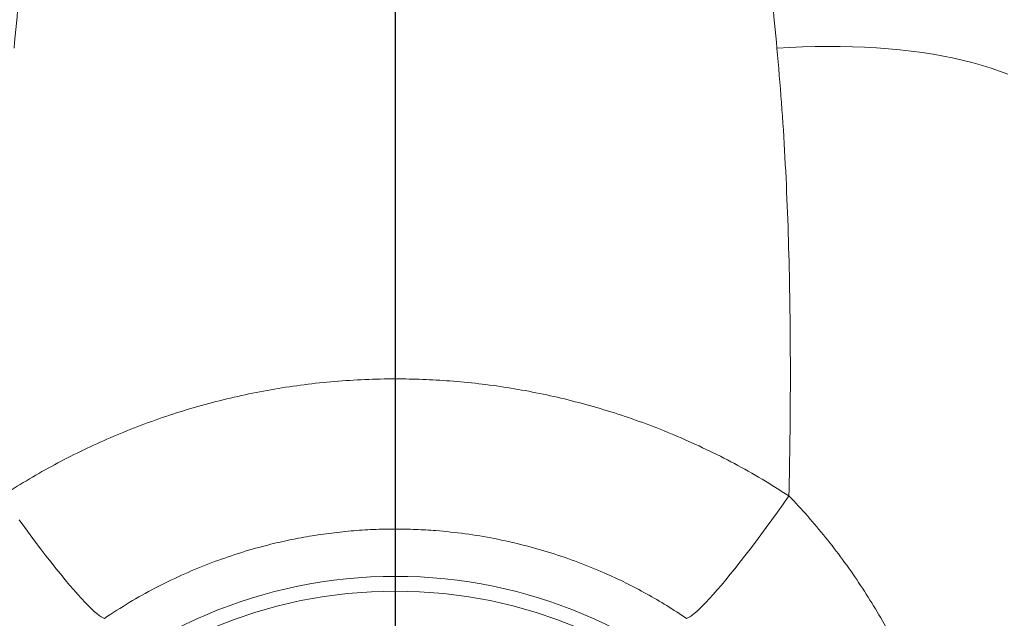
# Model space of a CAD drawing. Header units: millimetres. Extents: x -146 to 1188, y -526 to 1724.
# Tile 5 of 15: x -33 to 99, y -126 to -46. Entities that reach past the tile are written whole.
import ezdxf

# ---------------------------------------------------------------- set-up
doc = ezdxf.new("R2010")
doc.units = ezdxf.units.MM
doc.layers.add('FORMAT', color=7, linetype='Continuous')

# ---------------------------------------------------------------- blocks, each defined once
blk = doc.blocks.new('SW_CENTERMARKSYMBOL_1')
at = {"layer": 'FORMAT', "color": 0}
blk.add_line((0, 5), (0, 293.06), dxfattribs=at)

msp = doc.modelspace()

# ---------------------------------------------------------------- linework, layer by layer
at = {"color": 8, "linetype": 'Continuous', "lineweight": 18, "flags": 128}
for points in [[(68.84, -49.64), (70.56, -49.53), (72.28, -49.46), (73.98, -49.41), (75.67, -49.4), (77.35, -49.4), (79.01, -49.44), (80.64, -49.5), (82.25, -49.59), (83.84, -49.71), (85.39, -49.86), (86.92, -50.03), (88.41, -50.23), (89.86, -50.45), (91.28, -50.7), (92.65, -50.97), (93.98, -51.27), (95.27, -51.6), (96.5, -51.94), (97.69, -52.31), (98.82, -52.71), (99.91, -53.12)], [(56.66, -126.46), (56.86, -126.38), (57.1, -126.25), (57.38, -126.06), (57.69, -125.82), (58.04, -125.52), (58.42, -125.17), (58.83, -124.76), (59.28, -124.31), (59.75, -123.79), (60.26, -123.23), (60.8, -122.62), (61.36, -121.97), (61.95, -121.26), (62.56, -120.51), (63.2, -119.72), (63.86, -118.89), (64.53, -118.03), (65.23, -117.12), (65.94, -116.18), (66.67, -115.21), (67.41, -114.21), (68.16, -113.18), (68.92, -112.13), (69.69, -111.06), (70.46, -109.96)], [(-21.7, -126.46), (-21.9, -126.38), (-22.14, -126.25), (-22.42, -126.06), (-22.73, -125.82), (-23.08, -125.52), (-23.46, -125.17), (-23.87, -124.76), (-24.32, -124.31), (-24.8, -123.79), (-25.3, -123.23), (-25.84, -122.62), (-26.4, -121.97), (-26.99, -121.26), (-27.6, -120.51), (-28.24, -119.72), (-28.9, -118.89), (-29.58, -118.03), (-30.27, -117.12), (-30.99, -116.18), (-31.71, -115.21), (-32.45, -114.21), (-33.2, -113.18)]]:
    msp.add_lwpolyline(points, dxfattribs=at)
at = {"color": 8, "linetype": 'Continuous', "lineweight": 18}
for radius in [65.18, 63.19]:
    msp.add_circle((17.48, -185.98), radius, dxfattribs=at)
for points, knots in [([(-24.27, 26.79), (-24.58, 24.81), (-25.2, 20.84), (-26.11, 14.79), (-27, 8.67), (-27.87, 2.48), (-28.71, -3.78), (-29.54, -10.11), (-30.33, -16.53), (-31.1, -23.03), (-31.85, -29.59), (-32.56, -36.21), (-33.24, -42.89), (-33.67, -47.39), (-33.88, -49.64)], [0, 0, 0, 0, 0.082763, 0.165532, 0.248294, 0.33128, 0.414272, 0.497259, 0.58093, 0.664608, 0.74828, 0.832185, 0.916096, 1, 1, 1, 1]), ([(59.23, 26.79), (59.54, 24.81), (60.16, 20.84), (61.07, 14.79), (61.96, 8.67), (62.83, 2.48), (63.67, -3.78), (64.49, -10.11), (65.29, -16.53), (66.06, -23.03), (66.81, -29.59), (67.52, -36.21), (68.2, -42.89), (68.63, -47.39), (68.84, -49.64)], [0, 0, 0, 0, 0.082763, 0.165532, 0.248294, 0.33128, 0.414272, 0.497259, 0.58093, 0.664608, 0.74828, 0.832185, 0.916096, 1, 1, 1, 1]), ([(68.84, -49.64), (69.05, -52.07), (69.48, -56.94), (69.94, -64.33), (70.28, -71.78), (70.51, -79.3), (70.63, -86.88), (70.66, -94.53), (70.61, -102.22), (70.51, -107.38), (70.46, -109.96)], [0, 0, 0, 0, 0.124336, 0.248672, 0.373298, 0.497924, 0.623328, 0.748733, 0.874367, 1, 1, 1, 1]), ([(-35.51, -109.96), (-34.42, -109.27), (-32.23, -107.88), (-28.85, -105.96), (-25.39, -104.16), (-21.82, -102.49), (-18.16, -100.95), (-14.4, -99.55), (-10.58, -98.31), (-6.7, -97.23), (-2.77, -96.3), (1.19, -95.54), (5.21, -94.94), (9.27, -94.51), (13.37, -94.25), (17.33, -94.16), (21.15, -94.24), (24.88, -94.45), (28.69, -94.81), (32.55, -95.34), (36.4, -96.03), (40.26, -96.88), (44.1, -97.89), (47.93, -99.07), (51.72, -100.41), (55.52, -101.94), (59.33, -103.66), (63.13, -105.58), (66.85, -107.67), (69.26, -109.2), (70.46, -109.96)], [0, 0, 0, 0, 0.034697, 0.069394, 0.10432, 0.139246, 0.174895, 0.210544, 0.246444, 0.282344, 0.318317, 0.354306, 0.390279, 0.426847, 0.463432, 0.5, 0.532639, 0.565327, 0.60001, 0.634694, 0.669611, 0.704528, 0.740176, 0.775825, 0.811725, 0.847625, 0.885568, 0.923512, 0.961756, 1, 1, 1, 1]), ([(97.31, -185.98), (97.31, -184.46), (97.31, -181.22), (97.1, -176.24), (96.68, -171.06), (96.05, -165.89), (95.22, -160.75), (94.17, -155.67), (93, -151), (91.74, -146.74), (90.44, -142.88), (89, -139.06), (87.41, -135.31), (85.67, -131.62), (83.82, -128.11), (81.88, -124.77), (79.86, -121.61), (77.7, -118.52), (75.41, -115.54), (73.01, -112.67), (71.31, -110.87), (70.46, -109.96)], [0, 0, 0, 0, 0.054851, 0.117598, 0.180465, 0.243399, 0.306337, 0.369214, 0.431967, 0.481211, 0.530542, 0.579904, 0.629249, 0.67854, 0.727758, 0.773052, 0.818478, 0.863948, 0.909389, 0.95475, 1, 1, 1, 1]), ([(56.66, -126.46), (55.78, -125.88), (54.03, -124.72), (51.29, -123.14), (48.48, -121.66), (45.4, -120.22), (42.04, -118.85), (38.39, -117.6), (34.64, -116.53), (30.8, -115.67), (26.87, -115.03), (23.33, -114.65), (20.2, -114.46), (17.39, -114.41), (14.48, -114.47), (11.5, -114.66), (8.5, -114.99), (5.51, -115.44), (2.52, -116.03), (-0.71, -116.81), (-4.15, -117.83), (-7.79, -119.13), (-11.39, -120.64), (-14.92, -122.36), (-18.39, -124.29), (-20.59, -125.73), (-21.7, -126.46)], [0, 0, 0, 0, 0.038035, 0.076069, 0.114423, 0.152776, 0.199072, 0.245403, 0.291697, 0.339391, 0.387126, 0.434819, 0.467383, 0.5, 0.535881, 0.571779, 0.60766, 0.644188, 0.680735, 0.717263, 0.763682, 0.810138, 0.856557, 0.904358, 0.952198, 1, 1, 1, 1])]:
    msp.add_open_spline(points, degree=3, knots=knots, dxfattribs=at)

# ---------------------------------------------------------------- block references
at = {"layer": 'FORMAT'}
msp.add_blockref('SW_CENTERMARKSYMBOL_1', (17.48, -185.98), dxfattribs=at)

doc.saveas('drawing.dxf')
